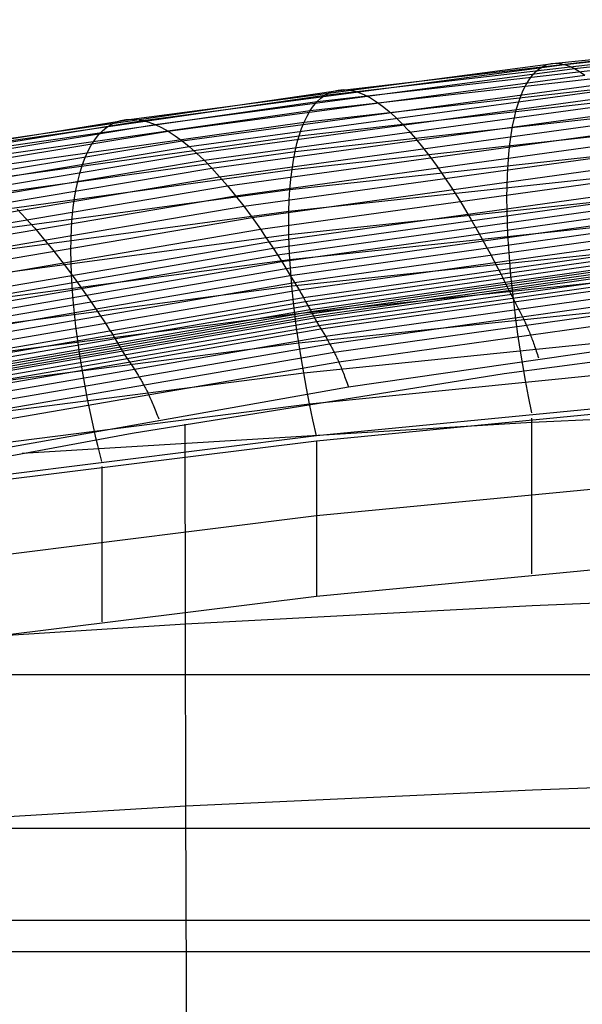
# Model space of a CAD drawing. Extents: x -260 to 296, y -277 to 294.
# Tile 135 of 241: x -25 to -14, y 188 to 207. Entities that reach past the tile are written whole.
import ezdxf

# ---------------------------------------------------------------- set-up
doc = ezdxf.new("R2010")
doc.units = 0
doc.layers.add('PREDEFINITO', color=7, linetype='CONTINUOUS')

msp = doc.modelspace()

# ---------------------------------------------------------------- linework, layer by layer
at = {"layer": 'PREDEFINITO'}
for p, q in [((-15.005, 206.251, 449.455), (-6.792, 207.091, 449.703)), ((-14.828, 206.227, 450.311), (-6.658, 207.068, 450.555)), ((-14.638, 206.15, 451.162), (-6.516, 206.992, 451.402)), ((-19.451, 205.637, 447.587), (-11.176, 206.591, 447.882)), ((-19.284, 205.714, 448.444), (-11.045, 206.672, 448.734)), ((-19.602, 205.51, 446.736), (-11.294, 206.461, 447.037)), ((-23.185, 205.172, 449.136), (-15.005, 206.251, 449.455)), ((-22.963, 205.146, 449.997), (-14.828, 206.227, 450.311)), ((-19.736, 205.336, 445.894), (-11.398, 206.283, 446.202)), ((-15.318, 206.144, 447.744), (-15.245, 206.189, 448.17)), ((-15.245, 206.189, 448.17), (-15.169, 206.223, 448.598)), ((-15.169, 206.223, 448.598), (-15.089, 206.243, 449.026)), ((-15.089, 206.243, 449.026), (-15.005, 206.251, 449.455)), ((-15.005, 206.251, 449.455), (-14.918, 206.245, 449.883)), ((-14.918, 206.245, 449.883), (-14.828, 206.227, 450.311)), ((-14.828, 206.227, 450.311), (-14.734, 206.195, 450.737)), ((-14.734, 206.195, 450.737), (-14.638, 206.15, 451.162)), ((-22.726, 205.068, 450.853), (-14.638, 206.15, 451.162)), ((-22.473, 204.937, 451.7), (-14.435, 206.019, 452.004)), ((-19.851, 205.116, 445.066), (-11.488, 206.058, 445.38)), ((-15.514, 205.933, 446.475), (-15.452, 206.015, 446.896)), ((-15.452, 206.015, 446.896), (-15.387, 206.085, 447.319)), ((-15.387, 206.085, 447.319), (-15.318, 206.144, 447.744)), ((-14.638, 206.15, 451.162), (-14.538, 206.091, 451.584)), ((-14.538, 206.091, 451.584), (-14.435, 206.019, 452.004)), ((-22.206, 204.753, 452.534), (-14.221, 205.835, 452.834)), ((-19.949, 204.851, 444.254), (-11.563, 205.788, 444.575)), ((-15.625, 205.733, 445.643), (-15.571, 205.839, 446.057)), ((-15.571, 205.839, 446.057), (-15.514, 205.933, 446.475)), ((-27.688, 204.445, 447.218), (-19.451, 205.637, 447.587)), ((-27.483, 204.519, 448.083), (-19.284, 205.714, 448.444)), ((-22.067, 204.641, 452.945), (-14.11, 205.722, 453.243)), ((-21.926, 204.516, 453.351), (-13.996, 205.596, 453.647)), ((-19.529, 205.579, 447.16), (-19.451, 205.637, 447.587)), ((-19.451, 205.637, 447.587), (-19.37, 205.682, 448.015)), ((-19.37, 205.682, 448.015), (-19.284, 205.714, 448.444)), ((-19.284, 205.714, 448.444), (-19.194, 205.734, 448.874)), ((-19.194, 205.734, 448.874), (-19.1, 205.741, 449.304)), ((-19.1, 205.741, 449.304), (-19.002, 205.735, 449.734)), ((-19.002, 205.735, 449.734), (-18.9, 205.716, 450.163)), ((-18.9, 205.716, 450.163), (-18.795, 205.684, 450.59)), ((-18.795, 205.684, 450.59), (-18.686, 205.639, 451.016)), ((-18.686, 205.639, 451.016), (-18.574, 205.58, 451.44)), ((-15.719, 205.488, 444.826), (-15.674, 205.616, 445.232)), ((-15.674, 205.616, 445.232), (-15.625, 205.733, 445.643)), ((-27.872, 204.323, 446.359), (-19.602, 205.51, 446.736)), ((-21.781, 204.378, 453.751), (-13.88, 205.457, 454.047)), ((-20.027, 204.545, 443.462), (-11.624, 205.476, 443.79)), ((-19.736, 205.336, 445.894), (-19.671, 205.429, 446.313)), ((-19.671, 205.429, 446.313), (-19.602, 205.51, 446.736)), ((-19.602, 205.51, 446.736), (-19.529, 205.579, 447.16)), ((-18.574, 205.58, 451.44), (-18.459, 205.508, 451.861)), ((-18.459, 205.508, 451.861), (-18.34, 205.423, 452.278)), ((-18.34, 205.423, 452.278), (-18.218, 205.324, 452.692)), ((-15.76, 205.349, 444.424), (-15.719, 205.488, 444.826)), ((-28.035, 204.154, 445.51), (-19.736, 205.336, 445.894)), ((-21.633, 204.226, 454.147), (-13.762, 205.304, 454.44)), ((-19.851, 205.116, 445.066), (-19.796, 205.231, 445.478)), ((-19.796, 205.231, 445.478), (-19.736, 205.336, 445.894)), ((-18.218, 205.324, 452.692), (-18.093, 205.212, 453.102)), ((-15.797, 205.199, 444.027), (-15.76, 205.349, 444.424)), ((-31.32, 203.855, 448.746), (-23.185, 205.172, 449.136)), ((-31.055, 203.826, 449.614), (-22.963, 205.146, 449.997)), ((-30.771, 203.747, 450.476), (-22.726, 205.068, 450.853)), ((-28.176, 203.94, 444.673), (-19.851, 205.116, 445.066)), ((-23.661, 205.014, 446.983), (-23.575, 205.071, 447.412)), ((-23.575, 205.071, 447.412), (-23.484, 205.115, 447.842)), ((-23.484, 205.115, 447.842), (-23.389, 205.146, 448.273)), ((-23.389, 205.146, 448.273), (-23.289, 205.165, 448.704)), ((-23.289, 205.165, 448.704), (-23.185, 205.172, 449.136)), ((-23.185, 205.172, 449.136), (-23.076, 205.165, 449.567)), ((-23.076, 205.165, 449.567), (-22.963, 205.146, 449.997)), ((-22.963, 205.146, 449.997), (-22.847, 205.114, 450.426)), ((-22.847, 205.114, 450.426), (-22.726, 205.068, 450.853)), ((-22.726, 205.068, 450.853), (-22.601, 205.009, 451.278)), ((-21.483, 204.061, 454.536), (-13.642, 205.138, 454.828)), ((-20.086, 204.199, 442.692), (-11.671, 205.123, 443.028)), ((-19.902, 204.989, 444.657), (-19.851, 205.116, 445.066)), ((-18.093, 205.212, 453.102), (-17.966, 205.086, 453.507)), ((-17.966, 205.086, 453.507), (-17.835, 204.947, 453.907)), ((-15.859, 204.87, 443.25), (-15.83, 205.039, 443.636)), ((-15.83, 205.039, 443.636), (-15.797, 205.199, 444.027)), ((-30.468, 203.616, 451.329), (-22.473, 204.937, 451.7)), ((-28.295, 203.683, 443.852), (-19.949, 204.851, 444.254)), ((-23.891, 204.774, 445.711), (-23.819, 204.866, 446.133)), ((-23.819, 204.866, 446.133), (-23.743, 204.946, 446.557)), ((-23.743, 204.946, 446.557), (-23.661, 205.014, 446.983)), ((-22.601, 205.009, 451.278), (-22.473, 204.937, 451.7)), ((-22.473, 204.937, 451.7), (-22.341, 204.852, 452.119)), ((-22.341, 204.852, 452.119), (-22.206, 204.753, 452.534)), ((-21.33, 203.884, 454.918), (-13.519, 204.959, 455.209)), ((-19.99, 204.704, 443.855), (-19.949, 204.851, 444.254)), ((-19.949, 204.851, 444.254), (-19.902, 204.989, 444.657)), ((-17.835, 204.947, 453.907), (-17.702, 204.795, 454.302)), ((-15.883, 204.69, 442.871), (-15.859, 204.87, 443.25)), ((-30.148, 203.432, 452.167), (-22.206, 204.753, 452.534)), ((-24.019, 204.557, 444.879), (-23.958, 204.671, 445.293)), ((-23.958, 204.671, 445.293), (-23.891, 204.774, 445.711)), ((-22.206, 204.753, 452.534), (-22.067, 204.641, 452.945)), ((-21.175, 203.693, 455.293), (-13.395, 204.767, 455.584)), ((-20.126, 203.816, 441.949), (-11.702, 204.733, 442.293)), ((-20.027, 204.545, 443.462), (-19.99, 204.704, 443.855)), ((-17.702, 204.795, 454.302), (-17.567, 204.63, 454.69)), ((-15.903, 204.501, 442.498), (-15.883, 204.69, 442.871)), ((-29.982, 203.321, 452.58), (-22.067, 204.641, 452.945)), ((-29.812, 203.196, 452.988), (-21.926, 204.516, 453.351)), ((-28.39, 203.385, 443.051), (-20.027, 204.545, 443.462)), ((-24.076, 204.432, 444.469), (-24.019, 204.557, 444.879)), ((-22.067, 204.641, 452.945), (-21.926, 204.516, 453.351)), ((-21.926, 204.516, 453.351), (-21.781, 204.378, 453.751)), ((-21.017, 203.49, 455.661), (-13.269, 204.562, 455.95)), ((-20.059, 204.377, 443.074), (-20.027, 204.545, 443.462)), ((-17.567, 204.63, 454.69), (-17.429, 204.451, 455.072)), ((-15.918, 204.303, 442.132), (-15.903, 204.501, 442.498)), ((-29.639, 203.059, 453.391), (-21.781, 204.378, 453.751)), ((-24.173, 204.15, 443.662), (-24.127, 204.296, 444.063)), ((-24.127, 204.296, 444.063), (-24.076, 204.432, 444.469)), ((-21.781, 204.378, 453.751), (-21.633, 204.226, 454.147)), ((-20.858, 203.274, 456.021), (-13.141, 204.344, 456.309)), ((-20.147, 203.397, 441.235), (-11.718, 204.306, 441.586)), ((-20.086, 204.199, 442.692), (-20.059, 204.377, 443.074)), ((-17.429, 204.451, 455.072), (-17.289, 204.26, 455.446)), ((-15.93, 204.096, 441.773), (-15.918, 204.303, 442.132)), ((-29.462, 202.909, 453.788), (-21.633, 204.226, 454.147)), ((-28.463, 203.047, 442.273), (-20.086, 204.199, 442.692)), ((-24.214, 203.994, 443.267), (-24.173, 204.15, 443.662)), ((-21.633, 204.226, 454.147), (-21.483, 204.061, 454.536)), ((-20.697, 203.046, 456.372), (-13.012, 204.114, 456.66)), ((-20.109, 204.012, 442.317), (-20.086, 204.199, 442.692)), ((-17.289, 204.26, 455.446), (-17.148, 204.056, 455.814)), ((-15.936, 203.88, 441.421), (-15.93, 204.096, 441.773)), ((-29.282, 202.745, 454.179), (-21.483, 204.061, 454.536)), ((-24.25, 203.828, 442.877), (-24.214, 203.994, 443.267)), ((-21.483, 204.061, 454.536), (-21.33, 203.884, 454.918)), ((-20.126, 203.816, 441.949), (-20.109, 204.012, 442.317)), ((-17.148, 204.056, 455.814), (-17.004, 203.839, 456.173)), ((-29.099, 202.57, 454.562), (-21.33, 203.884, 454.918)), ((-28.511, 202.673, 441.52), (-20.126, 203.816, 441.949)), ((-24.28, 203.652, 442.493), (-24.25, 203.828, 442.877)), ((-21.33, 203.884, 454.918), (-21.175, 203.693, 455.293)), ((-20.533, 202.806, 456.714), (-12.881, 203.871, 457.002)), ((-20.451, 202.681, 456.881), (-12.815, 203.745, 457.169)), ((-20.147, 202.945, 440.552), (-11.718, 203.847, 440.911)), ((-20.139, 203.611, 441.588), (-20.126, 203.816, 441.949)), ((-17.004, 203.839, 456.173), (-16.858, 203.61, 456.524)), ((-15.939, 203.656, 441.078), (-15.936, 203.88, 441.421)), ((-28.913, 202.381, 454.939), (-21.175, 203.693, 455.293)), ((-24.305, 203.467, 442.116), (-24.28, 203.652, 442.493)), ((-21.175, 203.693, 455.293), (-21.017, 203.49, 455.661)), ((-20.368, 202.553, 457.046), (-12.749, 203.616, 457.333)), ((-20.147, 203.397, 441.235), (-20.139, 203.611, 441.588)), ((-16.858, 203.61, 456.524), (-16.785, 203.491, 456.696)), ((-15.937, 203.424, 440.743), (-15.939, 203.656, 441.078)), ((-28.725, 202.18, 455.307), (-21.017, 203.49, 455.661)), ((-28.536, 202.263, 440.796), (-20.147, 203.397, 441.235)), ((-25.389, 203.433, 454.365), (-25.221, 203.256, 454.748)), ((-24.324, 203.272, 441.745), (-24.305, 203.467, 442.116)), ((-21.017, 203.49, 455.661), (-20.858, 203.274, 456.021)), ((-20.285, 202.423, 457.208), (-12.682, 203.484, 457.496)), ((-20.202, 202.29, 457.37), (-12.616, 203.35, 457.657)), ((-20.149, 203.175, 440.889), (-20.147, 203.397, 441.235)), ((-20.129, 202.463, 439.903), (-11.704, 203.356, 440.27)), ((-16.785, 203.491, 456.696), (-16.711, 203.368, 456.866)), ((-16.711, 203.368, 456.866), (-16.637, 203.243, 457.033)), ((-15.931, 203.184, 440.416), (-15.937, 203.424, 440.743)), ((-28.533, 201.967, 455.668), (-20.858, 203.274, 456.021)), ((-25.221, 203.256, 454.748), (-25.05, 203.067, 455.124)), ((-24.338, 203.07, 441.382), (-24.324, 203.272, 441.745)), ((-20.858, 203.274, 456.021), (-20.697, 203.046, 456.372)), ((-20.147, 202.945, 440.552), (-20.149, 203.175, 440.889)), ((-20.119, 202.156, 457.53), (-12.549, 203.214, 457.817)), ((-16.637, 203.243, 457.033), (-16.488, 202.983, 457.36)), ((-15.921, 202.937, 440.098), (-15.931, 203.184, 440.416)), ((-28.537, 201.822, 440.104), (-20.147, 202.945, 440.552)), ((-28.34, 201.742, 456.02), (-20.697, 203.046, 456.372)), ((-25.05, 203.067, 455.124), (-24.877, 202.865, 455.492)), ((-24.347, 202.858, 441.026), (-24.338, 203.07, 441.382)), ((-20.697, 203.046, 456.372), (-20.615, 202.928, 456.544)), ((-20.14, 202.708, 440.223), (-20.147, 202.945, 440.552)), ((-20.035, 202.018, 457.686), (-12.482, 203.075, 457.973)), ((-16.488, 202.983, 457.36), (-16.338, 202.715, 457.681)), ((-15.906, 202.683, 439.789), (-15.921, 202.937, 440.098)), ((-28.145, 201.504, 456.363), (-20.533, 202.806, 456.714)), ((-24.877, 202.865, 455.492), (-24.702, 202.65, 455.852)), ((-24.35, 202.639, 440.679), (-24.347, 202.858, 441.026)), ((-20.615, 202.928, 456.544), (-20.533, 202.806, 456.714)), ((-20.533, 202.806, 456.714), (-20.451, 202.681, 456.881)), ((-20.09, 201.953, 439.291), (-11.674, 202.836, 439.665)), ((-19.951, 201.877, 457.839), (-12.414, 202.931, 458.125)), ((-19.867, 201.73, 457.985), (-12.347, 202.783, 458.273)), ((-28.046, 201.381, 456.53), (-20.451, 202.681, 456.881)), ((-24.702, 202.65, 455.852), (-24.524, 202.424, 456.204)), ((-24.348, 202.411, 440.339), (-24.35, 202.639, 440.679)), ((-20.451, 202.681, 456.881), (-20.285, 202.423, 457.208)), ((-20.129, 202.463, 439.903), (-20.14, 202.708, 440.223)), ((-19.824, 201.654, 458.057), (-12.312, 202.708, 458.344)), ((-19.781, 201.577, 458.126), (-12.278, 202.63, 458.415)), ((-16.338, 202.715, 457.681), (-16.263, 202.576, 457.838)), ((-16.263, 202.576, 457.838), (-16.187, 202.433, 457.99)), ((-15.887, 202.422, 439.49), (-15.906, 202.683, 439.789)), ((-28.514, 201.35, 439.446), (-20.129, 202.463, 439.903)), ((-27.947, 201.254, 456.695), (-20.368, 202.553, 457.046)), ((-27.848, 201.125, 456.857), (-20.285, 202.423, 457.208)), ((-24.524, 202.424, 456.204), (-24.435, 202.306, 456.377)), ((-24.34, 202.176, 440.008), (-24.348, 202.411, 440.339)), ((-20.285, 202.423, 457.208), (-20.119, 202.156, 457.53)), ((-20.112, 202.211, 439.593), (-20.129, 202.463, 439.903)), ((-19.739, 201.499, 458.193), (-12.244, 202.552, 458.483)), ((-19.717, 201.459, 458.226), (-12.227, 202.512, 458.517)), ((-19.696, 201.418, 458.259), (-12.21, 202.471, 458.55)), ((-19.674, 201.378, 458.292), (-12.193, 202.431, 458.583)), ((-19.653, 201.339, 458.326), (-12.176, 202.392, 458.618)), ((-16.187, 202.433, 457.99), (-16.111, 202.286, 458.137)), ((-15.863, 202.154, 439.2), (-15.887, 202.422, 439.49)), ((-27.748, 200.995, 457.02), (-20.202, 202.29, 457.37)), ((-24.435, 202.306, 456.377), (-24.345, 202.185, 456.547)), ((-24.345, 202.185, 456.547), (-24.255, 202.061, 456.714)), ((-24.327, 201.934, 439.686), (-24.34, 202.176, 440.008)), ((-20.09, 201.953, 439.291), (-20.112, 202.211, 439.593)), ((-20.033, 201.416, 438.718), (-11.629, 202.291, 439.099)), ((-19.611, 201.264, 458.398), (-12.142, 202.316, 458.69)), ((-19.569, 201.192, 458.474), (-12.108, 202.242, 458.764)), ((-16.111, 202.286, 458.137), (-16.073, 202.21, 458.208)), ((-16.073, 202.21, 458.208), (-16.034, 202.133, 458.278)), ((-27.648, 200.863, 457.18), (-20.119, 202.156, 457.53)), ((-27.548, 200.727, 457.336), (-20.035, 202.018, 457.686)), ((-24.255, 202.061, 456.714), (-23.981, 201.672, 457.203)), ((-20.119, 202.156, 457.53), (-20.035, 202.018, 457.686)), ((-20.035, 202.018, 457.686), (-19.951, 201.877, 457.839)), ((-19.527, 201.122, 458.552), (-12.074, 202.17, 458.841)), ((-19.443, 200.983, 458.709), (-12.007, 202.025, 458.994)), ((-16.034, 202.133, 458.278), (-15.996, 202.054, 458.346)), ((-15.996, 202.054, 458.346), (-15.938, 201.934, 458.445)), ((-15.835, 201.881, 438.921), (-15.863, 202.154, 439.2)), ((-28.468, 200.851, 438.824), (-20.09, 201.953, 439.291)), ((-27.447, 200.587, 457.489), (-19.951, 201.877, 457.839)), ((-24.309, 201.685, 439.373), (-24.327, 201.934, 439.686)), ((-20.064, 201.688, 439), (-20.09, 201.953, 439.291)), ((-19.951, 201.877, 457.839), (-19.909, 201.804, 457.913)), ((-19.909, 201.804, 457.913), (-19.867, 201.73, 457.985)), ((-19.36, 200.836, 458.858), (-11.94, 201.875, 459.139)), ((-15.938, 201.934, 458.445), (-15.918, 201.895, 458.48)), ((-15.918, 201.895, 458.48), (-15.899, 201.857, 458.515)), ((-15.899, 201.857, 458.515), (-15.88, 201.82, 458.552)), ((-15.88, 201.82, 458.552), (-15.842, 201.747, 458.627)), ((-15.803, 201.601, 438.651), (-15.835, 201.881, 438.921)), ((-27.346, 200.442, 457.635), (-19.867, 201.73, 457.985)), ((-27.295, 200.367, 457.705), (-19.824, 201.654, 458.057)), ((-24.285, 201.429, 439.069), (-24.309, 201.685, 439.373)), ((-23.981, 201.672, 457.203), (-23.89, 201.539, 457.363)), ((-20.033, 201.416, 438.718), (-20.064, 201.688, 439)), ((-19.956, 200.857, 438.185), (-11.569, 201.722, 438.575)), ((-19.867, 201.73, 457.985), (-19.824, 201.654, 458.057)), ((-19.824, 201.654, 458.057), (-19.781, 201.577, 458.126)), ((-19.274, 200.674, 458.987), (-11.871, 201.711, 459.269)), ((-15.842, 201.747, 458.627), (-15.73, 201.533, 458.859)), ((-28.397, 200.326, 438.241), (-20.033, 201.416, 438.718)), ((-27.244, 200.29, 457.774), (-19.781, 201.577, 458.126)), ((-27.193, 200.212, 457.84), (-19.739, 201.499, 458.193)), ((-27.167, 200.172, 457.872), (-19.717, 201.459, 458.226)), ((-27.141, 200.131, 457.904), (-19.696, 201.418, 458.259)), ((-24.255, 201.167, 438.775), (-24.285, 201.429, 439.069)), ((-23.89, 201.539, 457.363), (-23.798, 201.402, 457.519)), ((-19.997, 201.139, 438.446), (-20.033, 201.416, 438.718)), ((-19.781, 201.577, 458.126), (-19.739, 201.499, 458.193)), ((-19.739, 201.499, 458.193), (-19.674, 201.378, 458.292)), ((-19.186, 200.487, 459.087), (-11.801, 201.526, 459.374)), ((-15.767, 201.316, 438.392), (-15.803, 201.601, 438.651)), ((-15.73, 201.533, 458.859), (-15.692, 201.46, 458.934)), ((-15.692, 201.46, 458.934), (-15.673, 201.423, 458.971)), ((-15.673, 201.423, 458.971), (-15.654, 201.384, 459.007)), ((-27.115, 200.091, 457.936), (-19.674, 201.378, 458.292)), ((-27.09, 200.053, 457.97), (-19.653, 201.339, 458.326)), ((-27.039, 199.979, 458.043), (-19.611, 201.264, 458.398)), ((-23.798, 201.402, 457.519), (-23.705, 201.261, 457.672)), ((-23.705, 201.261, 457.672), (-23.659, 201.189, 457.746)), ((-19.674, 201.378, 458.292), (-19.653, 201.339, 458.326)), ((-19.653, 201.339, 458.326), (-19.632, 201.301, 458.361)), ((-19.632, 201.301, 458.361), (-19.611, 201.264, 458.398)), ((-19.611, 201.264, 458.398), (-19.569, 201.192, 458.474)), ((-15.727, 201.025, 438.144), (-15.767, 201.316, 438.392)), ((-15.654, 201.384, 459.007), (-15.635, 201.345, 459.041)), ((-15.635, 201.345, 459.041), (-15.616, 201.305, 459.074)), ((-15.616, 201.305, 459.074), (-15.596, 201.264, 459.106)), ((-15.596, 201.264, 459.106), (-15.587, 201.243, 459.121)), ((-15.587, 201.243, 459.121), (-15.577, 201.221, 459.136)), ((-26.989, 199.909, 458.12), (-19.569, 201.192, 458.474)), ((-26.939, 199.842, 458.2), (-19.527, 201.122, 458.552)), ((-24.221, 200.898, 438.491), (-24.255, 201.167, 438.775)), ((-23.659, 201.189, 457.746), (-23.612, 201.115, 457.818)), ((-23.612, 201.115, 457.818), (-23.565, 201.04, 457.889)), ((-23.565, 201.04, 457.889), (-23.519, 200.963, 457.958)), ((-19.956, 200.857, 438.185), (-19.997, 201.139, 438.446)), ((-19.861, 200.276, 437.696), (-11.495, 201.131, 438.092)), ((-19.569, 201.192, 458.474), (-19.443, 200.983, 458.709)), ((-18.999, 200.003, 459.148), (-11.654, 201.066, 459.473)), ((-15.577, 201.221, 459.136), (-15.567, 201.2, 459.151)), ((-15.567, 201.2, 459.151), (-15.557, 201.177, 459.165)), ((-15.557, 201.177, 459.165), (-15.548, 201.155, 459.178)), ((-15.548, 201.155, 459.178), (-15.538, 201.132, 459.191)), ((-15.538, 201.132, 459.191), (-15.528, 201.109, 459.204)), ((-15.528, 201.109, 459.204), (-15.518, 201.085, 459.216)), ((-15.518, 201.085, 459.216), (-15.508, 201.06, 459.228)), ((-15.508, 201.06, 459.228), (-15.498, 201.036, 459.238)), ((-15.498, 201.036, 459.238), (-15.488, 201.01, 459.249)), ((-28.304, 199.778, 437.7), (-19.956, 200.857, 438.185)), ((-26.84, 199.707, 458.361), (-19.443, 200.983, 458.709)), ((-24.181, 200.624, 438.218), (-24.221, 200.898, 438.491)), ((-23.519, 200.963, 457.958), (-23.471, 200.884, 458.025)), ((-23.471, 200.884, 458.025), (-23.401, 200.764, 458.122)), ((-19.911, 200.569, 437.935), (-19.956, 200.857, 438.185)), ((-19.443, 200.983, 458.709), (-19.402, 200.911, 458.785)), ((-19.402, 200.911, 458.785), (-19.381, 200.874, 458.822)), ((-19.381, 200.874, 458.822), (-19.36, 200.836, 458.858)), ((-15.992, 200.263, 458.599), (-10.861, 200.95, 458.758)), ((-15.682, 200.73, 437.906), (-15.727, 201.025, 438.144)), ((-15.488, 201.01, 459.249), (-15.478, 200.985, 459.258)), ((-15.478, 200.985, 459.258), (-15.468, 200.958, 459.267)), ((-15.468, 200.958, 459.267), (-15.458, 200.932, 459.276)), ((-15.458, 200.932, 459.276), (-15.447, 200.904, 459.284)), ((-15.447, 200.904, 459.284), (-15.437, 200.876, 459.291)), ((-15.437, 200.876, 459.291), (-15.427, 200.848, 459.297)), ((-15.427, 200.848, 459.297), (-15.416, 200.819, 459.303)), ((-26.74, 199.565, 458.513), (-19.36, 200.836, 458.858)), ((-26.637, 199.406, 458.642), (-19.274, 200.674, 458.987)), ((-23.401, 200.764, 458.122), (-23.389, 200.744, 458.139)), ((-23.389, 200.744, 458.139), (-23.377, 200.725, 458.156)), ((-23.377, 200.725, 458.156), (-23.354, 200.688, 458.192)), ((-23.354, 200.688, 458.192), (-23.331, 200.651, 458.228)), ((-19.36, 200.836, 458.858), (-19.338, 200.798, 458.892)), ((-19.338, 200.798, 458.892), (-19.317, 200.758, 458.926)), ((-19.317, 200.758, 458.926), (-19.306, 200.737, 458.942)), ((-19.306, 200.737, 458.942), (-19.296, 200.717, 458.957)), ((-19.296, 200.717, 458.957), (-19.285, 200.696, 458.973)), ((-19.285, 200.696, 458.973), (-19.274, 200.674, 458.987)), ((-19.274, 200.674, 458.987), (-19.263, 200.652, 459.002)), ((-15.634, 200.43, 437.68), (-15.682, 200.73, 437.906)), ((-15.416, 200.819, 459.303), (-15.406, 200.789, 459.307)), ((-15.406, 200.789, 459.307), (-15.395, 200.759, 459.311)), ((-15.395, 200.759, 459.311), (-15.385, 200.728, 459.315)), ((-15.385, 200.728, 459.315), (-15.374, 200.697, 459.317)), ((-15.374, 200.697, 459.317), (-15.363, 200.664, 459.319)), ((-15.363, 200.664, 459.319), (-15.353, 200.631, 459.32)), ((-26.531, 199.217, 458.735), (-19.186, 200.487, 459.087)), ((-24.136, 200.344, 437.955), (-24.181, 200.624, 438.218)), ((-23.331, 200.651, 458.228), (-23.308, 200.615, 458.266)), ((-23.308, 200.615, 458.266), (-23.285, 200.58, 458.305)), ((-23.285, 200.58, 458.305), (-23.147, 200.374, 458.543)), ((-19.861, 200.276, 437.696), (-19.911, 200.569, 437.935)), ((-19.747, 199.676, 437.251), (-11.406, 200.521, 437.655)), ((-19.263, 200.652, 459.002), (-19.252, 200.63, 459.016)), ((-19.252, 200.63, 459.016), (-19.242, 200.608, 459.029)), ((-19.242, 200.608, 459.029), (-19.231, 200.584, 459.041)), ((-19.231, 200.584, 459.041), (-19.22, 200.561, 459.054)), ((-19.22, 200.561, 459.054), (-19.209, 200.537, 459.065)), ((-19.209, 200.537, 459.065), (-19.197, 200.512, 459.076)), ((-19.197, 200.512, 459.076), (-19.186, 200.487, 459.087)), ((-19.186, 200.487, 459.087), (-19.175, 200.462, 459.096)), ((-15.353, 200.631, 459.32), (-15.342, 200.598, 459.32)), ((-15.342, 200.598, 459.32), (-15.331, 200.563, 459.319)), ((-28.187, 199.21, 437.201), (-19.861, 200.276, 437.696)), ((-24.085, 200.059, 437.702), (-24.136, 200.344, 437.955)), ((-23.147, 200.374, 458.543), (-23.102, 200.303, 458.62)), ((-23.102, 200.303, 458.62), (-23.078, 200.267, 458.657)), ((-19.806, 199.978, 437.468), (-19.861, 200.276, 437.696)), ((-19.175, 200.462, 459.096), (-19.164, 200.436, 459.105)), ((-19.164, 200.436, 459.105), (-19.152, 200.409, 459.113)), ((-19.152, 200.409, 459.113), (-19.141, 200.382, 459.121)), ((-19.141, 200.382, 459.121), (-19.13, 200.354, 459.128)), ((-19.13, 200.354, 459.128), (-19.118, 200.325, 459.134)), ((-19.118, 200.325, 459.134), (-19.107, 200.296, 459.139)), ((-19.107, 200.296, 459.139), (-19.095, 200.267, 459.144)), ((-15.581, 200.125, 437.465), (-15.634, 200.43, 437.68)), ((-23.17, 199.11, 458.321), (-15.992, 200.263, 458.599)), ((-23.078, 200.267, 458.657), (-23.055, 200.23, 458.693)), ((-23.055, 200.23, 458.693), (-23.032, 200.192, 458.728)), ((-23.032, 200.192, 458.728), (-23.02, 200.172, 458.745)), ((-23.02, 200.172, 458.745), (-23.009, 200.152, 458.761)), ((-23.009, 200.152, 458.761), (-22.997, 200.132, 458.777)), ((-22.997, 200.132, 458.777), (-22.985, 200.111, 458.793)), ((-22.985, 200.111, 458.793), (-22.973, 200.09, 458.808)), ((-22.973, 200.09, 458.808), (-22.961, 200.069, 458.823)), ((-19.095, 200.267, 459.144), (-19.083, 200.236, 459.147)), ((-19.083, 200.236, 459.147), (-19.071, 200.205, 459.15)), ((-19.071, 200.205, 459.15), (-19.06, 200.173, 459.152)), ((-19.06, 200.173, 459.152), (-19.048, 200.141, 459.153)), ((-19.048, 200.141, 459.153), (-19.036, 200.108, 459.153)), ((-19.036, 200.108, 459.153), (-19.024, 200.074, 459.152)), ((-15.524, 199.816, 437.262), (-15.581, 200.125, 437.465)), ((-26.304, 198.711, 458.758), (-18.999, 200.003, 459.148)), ((-24.03, 199.769, 437.461), (-24.085, 200.059, 437.702)), ((-22.961, 200.069, 458.823), (-22.95, 200.047, 458.837)), ((-22.95, 200.047, 458.837), (-22.938, 200.025, 458.85)), ((-22.938, 200.025, 458.85), (-22.926, 200.002, 458.863)), ((-22.926, 200.002, 458.863), (-22.913, 199.979, 458.876)), ((-22.913, 199.979, 458.876), (-22.901, 199.955, 458.887)), ((-22.901, 199.955, 458.887), (-22.889, 199.931, 458.899)), ((-22.889, 199.931, 458.899), (-22.877, 199.906, 458.909)), ((-22.877, 199.906, 458.909), (-22.865, 199.881, 458.919)), ((-19.747, 199.676, 437.251), (-19.806, 199.978, 437.468)), ((-9.22, 200.072, 437.349), (-19.615, 199.06, 436.852)), ((-9.22, 199.966, 437.213), (-19.615, 198.959, 436.72)), ((-19.024, 200.074, 459.152), (-19.012, 200.039, 459.15)), ((-19.012, 200.039, 459.15), (-18.999, 200.003, 459.148)), ((-23.969, 199.474, 437.23), (-24.03, 199.769, 437.461)), ((-22.865, 199.881, 458.919), (-22.852, 199.855, 458.928)), ((-22.852, 199.855, 458.928), (-22.84, 199.829, 458.936)), ((-22.84, 199.829, 458.936), (-22.827, 199.802, 458.944)), ((-22.827, 199.802, 458.944), (-22.815, 199.774, 458.95)), ((-22.815, 199.774, 458.95), (-22.802, 199.746, 458.956)), ((-22.802, 199.746, 458.956), (-22.789, 199.717, 458.961)), ((-22.789, 199.717, 458.961), (-22.777, 199.687, 458.966)), ((-15.463, 199.503, 437.07), (-15.524, 199.816, 437.262)), ((-28.048, 198.622, 436.747), (-19.747, 199.676, 437.251)), ((-22.777, 199.687, 458.966), (-22.764, 199.657, 458.969)), ((-22.764, 199.657, 458.969), (-22.751, 199.625, 458.971)), ((-22.751, 199.625, 458.971), (-22.738, 199.594, 458.973)), ((-22.738, 199.594, 458.973), (-22.725, 199.561, 458.973)), ((-22.725, 199.561, 458.973), (-22.711, 199.528, 458.973)), ((-22.711, 199.528, 458.973), (-22.698, 199.493, 458.971)), ((-19.683, 199.37, 437.046), (-19.747, 199.676, 437.251)), ((-15.463, 199.324, 458.91), (-8.776, 199.629, 459.257)), ((-23.903, 199.175, 437.012), (-23.969, 199.474, 437.23)), ((-22.698, 199.493, 458.971), (-22.685, 199.458, 458.969)), ((-22.685, 199.458, 458.969), (-22.671, 199.423, 458.965)), ((-22.671, 199.423, 458.965), (-22.657, 199.386, 458.961)), ((-19.615, 199.06, 436.852), (-19.683, 199.37, 437.046)), ((-25.29, 198.725, 458.225), (-15.463, 199.324, 458.91)), ((-23.868, 199.024, 436.906), (-23.903, 199.175, 437.012)), ((-22.14, 195.434, 459.451), (-22.15, 199.288, 458.364)), ((-19.615, 199.06, 436.852), (-27.887, 198.019, 436.34)), ((-19.615, 198.959, 436.72), (-27.887, 197.924, 436.211)), ((-27.266, 198.349, 458.131), (-23.17, 199.11, 458.321)), ((-23.832, 198.872, 436.804), (-23.868, 199.024, 436.906)), ((-23.795, 198.719, 436.705), (-23.832, 198.872, 436.804)), ((-23.757, 198.565, 436.609), (-23.795, 198.719, 436.705)), ((-9.22, 198.514, 441.347), (-19.615, 197.513, 440.856)), ((-19.615, 197.513, 440.856), (-27.887, 196.482, 440.35)), ((-9.22, 196.953, 445.474), (-19.615, 195.958, 444.985)), ((-19.615, 195.958, 444.985), (-27.887, 194.933, 444.481)), ((-15.454, 195.784, 459.87), (-8.767, 196.057, 460.197)), ((-22.14, 195.434, 459.451), (-15.454, 195.784, 459.87)), ((-28.826, 195.001, 458.929), (-22.14, 195.434, 459.451)), ((-22.132, 191.917, 460.348), (-22.14, 195.434, 459.451)), ((-48.327, 194.453, 434.504), (84.264, 194.453, 434.504)), ((-15.445, 192.231, 460.744), (-8.758, 192.472, 461.048)), ((-22.132, 191.917, 460.348), (-15.445, 192.231, 460.744)), ((-28.818, 191.523, 459.849), (-22.132, 191.917, 460.348)), ((-22.124, 188.48, 461.141), (-22.132, 191.917, 460.348)), ((-48.327, 191.488, 442.788), (84.264, 191.488, 442.788)), ((-68.44, 189.713, 432.167), (104.376, 189.713, 432.167)), ((-59.177, 189.111, 441.622), (95.113, 189.111, 441.622)), ((-22.116, 185.008, 461.864), (-22.124, 188.48, 461.141))]:
    msp.add_line(p, q, dxfattribs=at)
at = {"layer": 'PREDEFINITO', "extrusion": (1, 2.31377e-08, -3.32715e-07)}
msp.add_arc((25.155, 378.229, -15.464), 183.869, 18.61978, 21.36004, dxfattribs=at)
at = {"layer": 'PREDEFINITO', "extrusion": (1, 3.76031e-08, -5.4278e-07)}
msp.add_arc((23.891, 377.828, -19.615), 184.709, 18.5925, 21.32033, dxfattribs=at)
at = {"layer": 'PREDEFINITO', "extrusion": (1, -1.06801e-08, 1.54793e-07)}
msp.add_arc((22.451, 377.367, -23.757), 185.676, 18.56351, 21.27719, dxfattribs=at)

doc.saveas('drawing.dxf')
